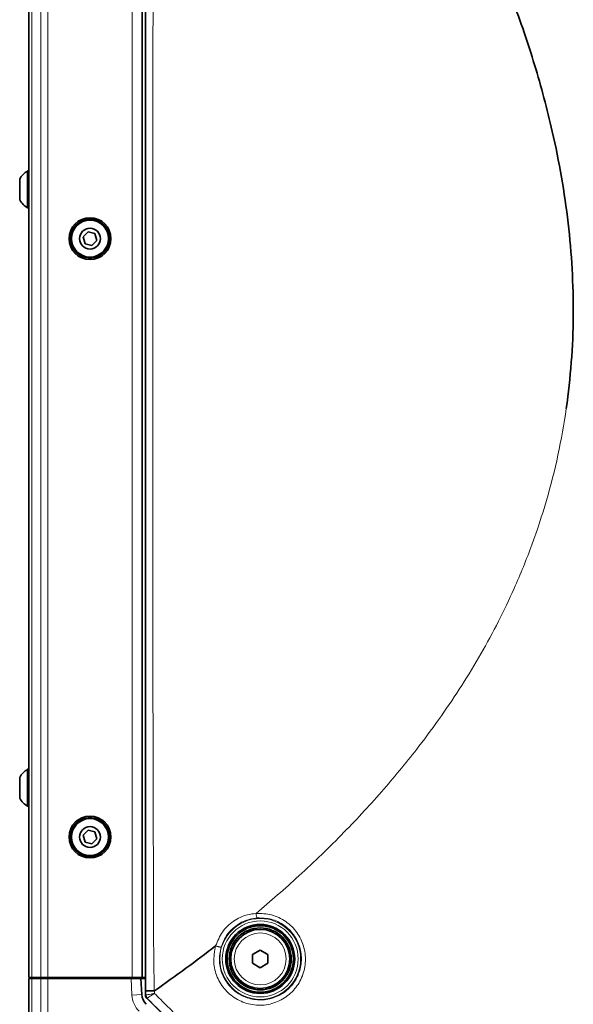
# Model space of a CAD drawing. Header units: millimetres. Extents: x 0 to 1118, y 0 to 864.
# Tile 52 of 200: x 286 to 324, y 404 to 471. Entities that reach past the tile are written whole.
import ezdxf

# ---------------------------------------------------------------- set-up
doc = ezdxf.new("R2010")
doc.units = ezdxf.units.MM

msp = doc.modelspace()

# ---------------------------------------------------------------- linework, layer by layer
at = {"color": 7, "linetype": 'Continuous', "lineweight": 35}
for p, q in [((294.733, 404.737), (294.733, 510.782)), ((286.833, 509.593), (286.833, 405.926)), ((294.499, 509.593), (294.499, 405.926)), ((286.833, 460.509), (286.746, 460.509)), ((286.746, 460.509), (286.746, 458.009)), ((286.206, 459.963), (286.206, 458.556)), ((286.746, 458.009), (286.833, 458.009)), ((290.838, 456.389), (290.503, 456.043)), ((290.503, 456.043), (290.634, 455.581)), ((291.304, 456.271), (290.838, 456.389)), ((291.436, 455.809), (291.304, 456.271)), ((290.634, 455.581), (291.101, 455.463)), ((291.101, 455.463), (291.436, 455.809)), ((286.833, 420.009), (286.746, 420.009)), ((286.746, 420.009), (286.746, 417.509)), ((286.206, 419.463), (286.206, 418.056)), ((286.746, 417.509), (286.833, 417.509)), ((290.838, 415.889), (290.503, 415.543)), ((291.304, 415.771), (290.838, 415.889)), ((290.503, 415.543), (290.634, 415.081)), ((291.101, 414.963), (291.436, 415.309)), ((291.436, 415.309), (291.304, 415.771)), ((290.634, 415.081), (291.101, 414.963)), ((301.983, 407.474), (302.499, 407.773)), ((301.983, 406.878), (301.983, 407.474)), ((302.499, 407.773), (303.016, 407.474)), ((303.016, 407.474), (303.016, 406.878)), ((302.499, 406.579), (301.983, 406.878)), ((303.016, 406.878), (302.499, 406.579)), ((287.028, 405.926), (286.833, 405.926)), ((286.833, 402.093), (286.833, 405.859)), ((286.833, 405.859), (287.028, 405.859)), ((286.999, 405.859), (286.999, 405.926)), ((287.637, 405.926), (287.028, 405.926)), ((287.028, 405.859), (287.637, 405.859)), ((287.534, 405.926), (287.533, 405.859)), ((288.109, 405.926), (287.637, 405.926)), ((287.637, 405.859), (288.109, 405.859)), ((293.833, 405.926), (288.109, 405.926)), ((288.109, 405.859), (293.754, 405.859)), ((288.165, 405.926), (288.166, 405.859)), ((288.366, 405.859), (288.366, 405.926)), ((289.167, 405.926), (289.166, 405.859)), ((292.898, 405.926), (292.899, 405.859)), ((293.116, 405.859), (293.116, 405.926)), ((293.754, 405.859), (294.422, 405.859)), ((293.783, 405.926), (293.783, 405.859)), ((294.499, 405.926), (293.833, 405.926)), ((294.422, 405.859), (294.479, 404.759)), ((294.422, 405.859), (294.733, 405.859)), ((294.528, 405.926), (294.499, 405.926)), ((294.733, 405.926), (294.528, 405.926)), ((301.758, 397.574), (294.83, 404.501))]:
    msp.add_line(p, q, dxfattribs=at)
at = {"color": 7, "linetype": 'Continuous', "lineweight": 18}
for p, q in [((287.028, 509.593), (287.028, 405.926)), ((287.637, 509.593), (287.637, 405.926)), ((288.109, 509.593), (288.109, 405.926)), ((293.833, 509.593), (293.833, 405.926)), ((287.028, 405.859), (287.028, 402.093)), ((287.162, 405.926), (287.162, 405.859)), ((287.637, 402.093), (287.637, 405.859)), ((288.109, 405.859), (288.109, 402.093)), ((293.813, 404.725), (293.754, 405.859)), ((294.479, 404.759), (293.813, 404.725)), ((294.733, 404.737), (294.746, 404.743)), ((294.746, 404.743), (294.747, 405.038)), ((294.746, 404.743), (294.746, 404.743)), ((294.844, 404.507), (294.83, 404.501)), ((294.844, 404.507), (294.844, 404.507)), ((295.336, 405.017), (295.337, 404.843))]:
    msp.add_line(p, q, dxfattribs=at)
at = {"color": 7, "linetype": 'Continuous', "lineweight": 35, "flags": 128}
msp.add_lwpolyline([(295.324, 405.009), (295.33, 405.013), (295.336, 405.017)], dxfattribs=at)
at = {"color": 7, "linetype": 'Continuous', "lineweight": 35}
for centre, radius in [((290.969, 455.926), 1.417), ((290.969, 455.926), 1.312), ((290.969, 455.926), 1.25), ((290.969, 455.926), 0.704), ((290.969, 415.426), 1.417), ((290.969, 415.426), 1.312), ((290.969, 415.426), 1.25), ((290.969, 415.426), 0.704), ((302.499, 407.176), 2.333), ((302.499, 407.176), 2.25), ((302.499, 407.176), 2.1), ((302.499, 407.176), 2)]:
    msp.add_circle(centre, radius, dxfattribs=at)
at = {"color": 7, "linetype": 'Continuous', "lineweight": 18}
for radius in [2.736, 2.57, 1.757]:
    msp.add_circle((302.499, 407.176), radius, dxfattribs=at)
at = {"color": 7, "linetype": 'Continuous', "lineweight": 35}
for centre, radius, start, end in [((287.464, 459.259), 1.442, 119.88215, 150.7838), ((287.464, 459.259), 1.442, 209.2162, 240.11785), ((287.464, 418.759), 1.442, 119.88215, 150.7838), ((287.464, 418.759), 1.442, 209.2162, 240.11785), ((295.478, 404.812), 1, 183, 225), ((295.08, 404.743), 0.333, 180.02102, 224.98166)]:
    msp.add_arc(centre, radius, start, end, dxfattribs=at)
at = {"color": 7, "linetype": 'Continuous', "lineweight": 18}
for centre, radius, start, end in [((295.478, 404.812), 1.667, 183, 225), ((295.08, 404.743), 0.333, 180.00748, 224.99252)]:
    msp.add_arc(centre, radius, start, end, dxfattribs=at)
at = {"color": 7, "linetype": 'Continuous', "lineweight": 35}
msp.add_ellipse((295.066, 404.737), major_axis=(0.308, 0.128), ratio=0.999822, start_param=2.748957, end_param=3.534229, dxfattribs=at)
at = {"color": 7, "linetype": 'Continuous', "lineweight": 18}
for points, knots in [([(294.747, 405.038), (294.747, 406.253), (294.748, 408.685), (294.748, 413.549), (294.749, 427.117), (294.749, 449.39), (294.749, 474.403), (294.75, 492.082), (294.749, 501.134), (294.75, 506.306), (294.749, 508.892), (294.749, 510.185)], [0, 0, 0, 0, 0.034687, 0.069382, 0.138772, 0.421816, 0.704859, 0.852429, 0.926214, 0.963106, 1, 1, 1, 1]), ([(295.343, 510.209), (295.331, 509.78), (295.281, 508.111), (295.287, 505.2), (295.284, 500.238), (295.223, 491.556), (295.248, 474.193), (295.211, 449.389), (295.222, 427.111), (295.264, 413.536), (295.261, 408.663), (295.303, 406.227), (295.324, 405.009)], [0, 0, 0, 0, 0.0122513, 0.0476206, 0.0829934, 0.1537327, 0.2952233, 0.5781303, 0.8610388, 0.9305174, 0.9652571, 1, 1, 1, 1]), ([(302.219, 410.258), (303.195, 411.095), (305.252, 412.858), (308.142, 415.663), (310.854, 418.59), (313.03, 421.24), (314.766, 423.595), (316.165, 425.679), (317.458, 427.812), (318.642, 429.998), (319.817, 432.455), (320.925, 435.17), (321.916, 438.19), (322.71, 441.266), (323.056, 443.373), (323.229, 444.426)], [0, 0, 0, 0, 0.093373, 0.196858, 0.294226, 0.38618, 0.449166, 0.509979, 0.571235, 0.632904, 0.692834, 0.770948, 0.846973, 0.923472, 1, 1, 1, 1]), ([(302.219, 410.258), (302.572, 410.25), (303.279, 410.232), (304.254, 409.756), (305.016, 409.011), (305.481, 408.061), (305.612, 407.026), (305.403, 406.005), (304.869, 405.101), (304.055, 404.414), (303.047, 404.035), (301.964, 404.019), (300.944, 404.368), (300.103, 405.032), (299.541, 405.927), (299.274, 406.985), (299.409, 407.691), (299.478, 408.056)], [0, 0, 0, 0, 0.067352, 0.134807, 0.201365, 0.266559, 0.331022, 0.395831, 0.461841, 0.529215, 0.597385, 0.665466, 0.732785, 0.799141, 0.864724, 0.929912, 1, 1, 1, 1]), ([(299.478, 408.056), (299.611, 408.384), (299.878, 409.039), (300.663, 409.772), (301.483, 410.164), (302.025, 410.233), (302.219, 410.258)], [0, 0, 0, 0, 0.280395, 0.560052, 0.842579, 1, 1, 1, 1]), ([(299.847, 407.982), (299.785, 407.655), (299.664, 407.026), (299.902, 406.082), (300.404, 405.283), (301.156, 404.691), (302.069, 404.381), (303.038, 404.396), (303.94, 404.736), (304.668, 405.349), (305.147, 406.156), (305.336, 407.067), (305.22, 407.993), (304.804, 408.841), (304.122, 409.506), (303.249, 409.929), (302.617, 409.944), (302.301, 409.951)], [0, 0, 0, 0, 0.069887, 0.134858, 0.200215, 0.266429, 0.333757, 0.402013, 0.470668, 0.538127, 0.604308, 0.669117, 0.733435, 0.798438, 0.86489, 0.93241, 1, 1, 1, 1]), ([(302.301, 409.951), (302.128, 409.929), (301.644, 409.865), (300.912, 409.513), (300.21, 408.859), (299.968, 408.274), (299.847, 407.982)], [0, 0, 0, 0, 0.157526, 0.440506, 0.720403, 1, 1, 1, 1]), ([(295.337, 404.843), (295.336, 404.843), (295.255, 404.826), (295.096, 404.795), (294.903, 404.761), (294.775, 404.741), (294.756, 404.742), (294.746, 404.743)], [0, 0, 0, 0, 0.00341, 0.25898, 0.516839, 0.768341, 1, 1, 1, 1]), ([(295.337, 404.843), (295.336, 404.842), (295.267, 404.797), (295.132, 404.708), (294.971, 404.598), (294.864, 404.525), (294.851, 404.513), (294.844, 404.507)], [0, 0, 0, 0, 0.0034099, 0.2589799, 0.5168389, 0.7683409, 1, 1, 1, 1]), ([(301.766, 397.595), (300.618, 398.742), (298.31, 401.046), (296.003, 403.35), (294.844, 404.507)], [0, 0, 0, 0, 0.497579, 1, 1, 1, 1]), ([(295.337, 404.843), (295.616, 404.563), (297.15, 403.025), (299.388, 400.781), (301.347, 398.818), (302.051, 398.112)], [0, 0, 0, 0, 0.124863, 0.685357, 1, 1, 1, 1])]:
    msp.add_open_spline(points, degree=3, knots=knots, dxfattribs=at)
at = {"color": 7, "linetype": 'Continuous', "lineweight": 35}
for points, knots in [([(323.229, 444.426), (323.357, 445.47), (323.614, 447.554), (323.73, 450.715), (323.655, 453.862), (323.382, 456.993), (322.93, 460.104), (322.206, 463.69), (321.128, 467.701), (319.645, 472.039), (317.902, 476.311), (315.879, 480.605), (313.527, 485.017), (310.917, 489.414), (308.1, 493.75), (305.139, 497.966), (302.021, 502.109), (298.769, 506.193), (296.5, 508.858), (295.355, 510.203)], [0, 0, 0, 0, 0.042457, 0.084766, 0.127219, 0.169158, 0.211472, 0.254317, 0.317655, 0.380743, 0.442087, 0.507203, 0.576057, 0.647825, 0.717287, 0.787986, 0.858348, 0.928488, 1, 1, 1, 1]), ([(295.336, 405.017), (296.05, 405.521), (297.452, 406.511), (298.811, 407.547), (299.478, 408.056)], [0, 0, 0, 0, 0.5093131, 1, 1, 1, 1]), ([(295.324, 405.009), (295.251, 405.01), (295.104, 405.011), (294.922, 405.017), (294.794, 405.026), (294.753, 405.033), (294.747, 405.037), (294.747, 405.037), (294.747, 405.038)], [0, 0, 0, 0, 0.237585, 0.47517, 0.712768, 0.950386, 0.980685, 1, 1, 1, 1])]:
    msp.add_open_spline(points, degree=3, knots=knots, dxfattribs=at)
at = {"color": 7, "linetype": 'Continuous', "lineweight": 18}
for points in [[(302.301, 409.951), (302.293, 409.956), (302.278, 409.965), (302.253, 410.035), (302.232, 410.136), (302.223, 410.217), (302.219, 410.258)], [(299.478, 408.056), (299.5, 408.049), (299.545, 408.035), (299.611, 408.017), (299.674, 408.001), (299.731, 407.988), (299.779, 407.98), (299.815, 407.976), (299.84, 407.976), (299.845, 407.98), (299.847, 407.982)]]:
    msp.add_open_spline(points, degree=3, dxfattribs=at)

doc.saveas('drawing.dxf')
